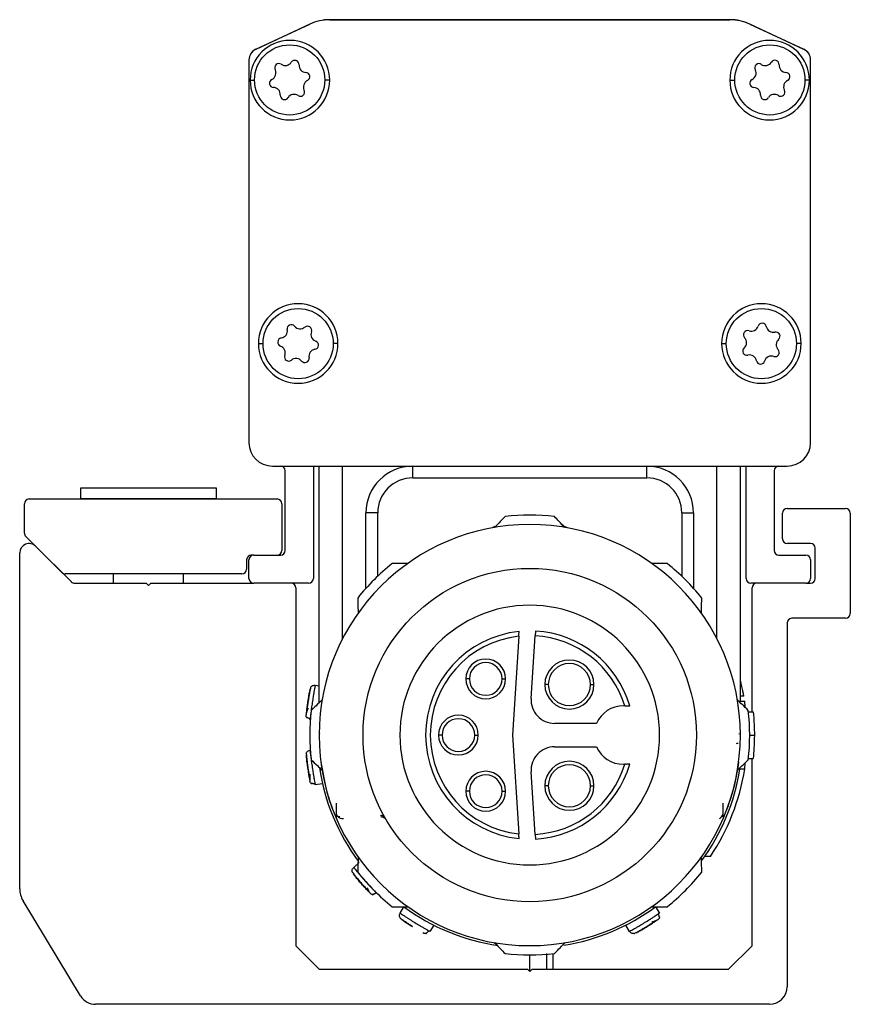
# Model space of a CAD drawing. Header units: millimetres. Extents: x -741 to 2698, y 394 to 730.
# Tile 14 of 16: x 1169 to 1205, y 539 to 581. Entities that reach past the tile are written whole.
import ezdxf

# ---------------------------------------------------------------- set-up
doc = ezdxf.new("R2010")
doc.units = ezdxf.units.MM

# ---------------------------------------------------------------- blocks, each defined once
blk = doc.blocks.new('Drawing View5')
at = {"color": 7, "linetype": 'Continuous', "lineweight": 25}
for p, q in [((-4.435, 35.552), (-2.126, 36.628)), ((-2.125, 36.627), (-4.434, 35.549)), ((-1.281, 36.816), (15.832, 36.816)), ((15.833, 36.814), (-1.279, 36.814)), ((18.988, 35.549), (16.679, 36.627)), ((16.68, 36.628), (18.988, 35.552)), ((-4.723, 35.096), (-4.723, 18.734)), ((19.277, 18.734), (19.277, 35.096)), ((-4.673, 34.234), (-4.485, 34.234)), ((-1.273, 34.234), (-1.485, 34.234)), ((15.827, 34.234), (16.039, 34.234)), ((19.227, 34.234), (19.039, 34.234)), ((-4.323, 22.974), (-4.123, 22.974)), ((-0.923, 22.974), (-1.123, 22.974)), ((15.477, 22.974), (15.677, 22.974)), ((18.877, 22.974), (18.677, 22.974)), ((-3.723, 17.734), (18.277, 17.734)), ((-1.973, 17.734), (-1.973, 12.929)), ((-1.723, 7.618), (-1.723, 17.734)), ((-0.723, 10.361), (-0.723, 17.734)), ((2.277, 17.234), (2.277, 17.734)), ((12.277, 17.234), (12.277, 17.734)), ((15.277, 10.361), (15.277, 17.734)), ((16.277, 7.688), (16.277, 17.734)), ((16.527, 12.929), (16.527, 17.734)), ((-3.173, 14.129), (-3.173, 17.534)), ((17.727, 17.534), (17.727, 14.129)), ((2.277, 17.234), (12.277, 17.234)), ((-11.928, 16.791), (-11.928, 16.336)), ((-6.118, 16.791), (-11.928, 16.791)), ((-6.118, 16.336), (-6.118, 16.791)), ((-14.323, 14.87), (-14.323, 16.129)), ((-14.123, 16.329), (-3.523, 16.329)), ((-11.928, 16.336), (-11.922, 16.329)), ((-6.118, 16.336), (-11.928, 16.336)), ((-6.124, 16.329), (-6.118, 16.336)), ((-3.323, 16.129), (-3.323, 14.129)), ((0.777, 15.734), (0.277, 15.734)), ((0.277, 12.511), (0.277, 15.734)), ((0.777, 13.028), (0.777, 15.734)), ((13.777, 15.734), (14.277, 15.734)), ((13.777, 15.734), (13.777, 13.028)), ((14.277, 15.734), (14.277, 12.511)), ((18.078, 14.629), (18.078, 15.729)), ((18.278, 15.929), (20.777, 15.929)), ((20.977, 15.729), (20.977, 11.429)), ((8.886, 15.093), (8.666, 15.197)), ((5.783, 15.149), (5.668, 15.093)), ((-12.718, 13.188), (-14.264, 14.728)), ((19.277, 14.429), (18.278, 14.429)), ((-14.523, -0.328), (-14.523, 14.023)), ((-13.841, 14.306), (-12.316, 12.788)), ((-4.523, 13.929), (-4.624, 13.929)), ((-4.523, 13.929), (-3.373, 13.929)), ((17.927, 13.929), (19.077, 13.929)), ((19.477, 12.929), (19.477, 14.229)), ((-4.824, 13.731), (-4.826, 13.328)), ((-4.723, 12.929), (-4.723, 13.729)), ((19.277, 13.729), (19.277, 12.929)), ((-5.026, 13.129), (-12.577, 13.129)), ((-10.523, 13.129), (-10.523, 12.729)), ((-7.523, 12.729), (-7.523, 13.129)), ((-12.175, 12.729), (-9.123, 12.729)), ((-9.123, 12.729), (-9.023, 12.629)), ((-9.023, 12.629), (-8.923, 12.729)), ((-8.923, 12.729), (-4.523, 12.729)), ((-2.173, 12.729), (-4.523, 12.729)), ((19.077, 12.729), (16.727, 12.729)), ((19.077, 12.729), (19.277, 12.729)), ((-2.723, 12.529), (-2.723, -2.771)), ((16.777, 7.238), (16.777, 12.529)), ((18.277, 11.029), (18.277, -4.521)), ((20.777, 11.229), (18.477, 11.229)), ((6.808, 10.462), (6.533, 6.238)), ((7.336, 7.803), (7.511, 10.481)), ((4.695, 8.638), (4.545, 8.638)), ((6.095, 8.638), (6.245, 8.638)), ((-1.893, 8.366), (-1.723, 8.341)), ((8.07, 8.396), (7.92, 8.396)), ((9.87, 8.396), (10.02, 8.396)), ((16.204, 7.688), (16.463, 7.688)), ((16.427, 7.902), (16.277, 7.902)), ((16.484, 7.421), (16.463, 7.688)), ((11.339, 7.488), (11.277, 7.488)), ((16.624, 7.238), (16.825, 7.238)), ((-2.101, 6.881), (-2.115, 6.883)), ((10.131, 6.738), (8.334, 6.738)), ((-1.722, 6.299), (-1.694, 6.288)), ((3.527, 6.238), (3.377, 6.238)), ((4.927, 6.238), (5.077, 6.238)), ((6.533, 6.238), (6.808, 2.014)), ((16.211, 6.284), (16.276, 6.299)), ((16.677, 6.238), (16.877, 6.238)), ((-2.115, 5.592), (-2.101, 5.594)), ((8.334, 5.738), (10.131, 5.738)), ((16.463, 4.788), (16.484, 5.054)), ((16.624, 5.238), (16.825, 5.238)), ((16.777, -2.771), (16.777, 5.238)), ((7.511, 1.994), (7.336, 4.673)), ((11.277, 4.988), (11.339, 4.988)), ((16.204, 4.788), (16.463, 4.788)), ((-1.582, 4.155), (-1.893, 4.109)), ((4.695, 3.838), (4.545, 3.838)), ((6.095, 3.838), (6.245, 3.838)), ((8.07, 4.071), (7.92, 4.071)), ((9.87, 4.071), (10.02, 4.071)), ((-0.983, 2.749), (-0.983, 3.329)), ((15.536, 2.747), (15.536, 3.334)), ((-0.973, 2.832), (-0.973, 2.745)), ((1.005, 2.787), (0.91, 2.804)), ((15.528, 2.746), (15.527, 2.752)), ((14.998, 1.053), (14.756, 1.053)), ((-0.247, 0.58), (-0.011, 0.789)), ((-0.309, 0.395), (-0.308, 0.375)), ((-11.918, -4.909), (-14.378, -0.846)), ((1.734, -1.372), (1.899, -1.103)), ((12.655, -1.103), (12.82, -1.372)), ((3.178, -1.887), (3.013, -2.155)), ((11.541, -2.155), (11.376, -1.887)), ((2.711, -2.207), (2.749, -2.227)), ((-2.723, -2.771), (-1.723, -3.771)), ((15.777, -3.771), (16.777, -2.771)), ((7.277, -3.871), (7.277, -3.162)), ((7.99, -3.103), (7.989, -3.771)), ((8.277, -3.771), (8.277, -3.103)), ((-1.723, -3.771), (7.177, -3.771)), ((7.177, -3.771), (7.277, -3.871)), ((7.277, -3.871), (7.377, -3.771)), ((7.377, -3.771), (15.777, -3.771)), ((17.527, -5.271), (-11.277, -5.271))]:
    blk.add_line(p, q, dxfattribs=at)
for centre, radius in [((-2.985, 34.241), 1.5), ((17.539, 34.241), 1.5), ((-2.623, 22.969), 1.5), ((17.177, 22.969), 1.5), ((7.277, 6.238), 7.125)]:
    blk.add_circle(centre, radius, dxfattribs=at)
for centre, radius, start, end in [((-1.28, 34.816), 2, 90.0475, 115.0291), ((-1.279, 34.814), 2, 90, 115.0169), ((15.834, 34.816), 2, 64.9745, 90.0475), ((15.833, 34.814), 2, 64.9831, 90), ((-2.973, 34.234), 1.7, 0, 180), ((17.527, 34.234), 1.7, 0, 180), ((-4.223, 35.099), 0.5, 115.0691, 180.0754), ((-4.223, 35.096), 0.5, 115.0169, 180), ((18.777, 35.099), 0.5, 359.9383, 65.063), ((18.777, 35.096), 0.5, 0, 64.9831), ((-3.446, 34.761), 0.179, 55.7718, 207.2906), ((-3.173, 35.163), 0.306, 235.7718, 327.2906), ((-2.764, 34.9), 0.179, 355.7718, 147.2906), ((17.074, 34.759), 0.179, 56.1255, 207.6442), ((17.345, 35.162), 0.306, 236.1255, 327.6442), ((17.755, 34.902), 0.179, 356.1255, 147.6442), ((-3.877, 34.539), 0.306, 295.7718, 27.2906), ((-2.28, 34.865), 0.306, 175.7718, 267.2906), ((-2.303, 34.38), 0.179, 295.7718, 87.2906), ((16.644, 34.533), 0.306, 296.1255, 27.6442), ((18.239, 34.869), 0.306, 176.1255, 267.6442), ((18.219, 34.384), 0.179, 296.1255, 87.6442), ((-2.973, 34.234), 1.7, 180, 0), ((-3.666, 34.101), 0.179, 115.7718, 267.2906), ((-2.092, 33.942), 0.306, 115.7718, 207.2906), ((17.527, 34.234), 1.7, 180, 0), ((16.858, 34.097), 0.179, 116.1255, 267.6442), ((18.433, 33.948), 0.306, 116.1255, 207.6442), ((-3.689, 33.616), 0.306, 355.7718, 87.2906), ((-2.523, 33.72), 0.179, 235.7718, 27.2906), ((16.838, 33.612), 0.306, 356.1255, 87.6442), ((18.003, 33.723), 0.179, 236.1255, 27.6442), ((-3.205, 33.581), 0.179, 175.7718, 327.2906), ((-2.797, 33.318), 0.306, 55.7718, 147.2906), ((17.322, 33.579), 0.179, 176.1255, 327.6442), ((17.733, 33.319), 0.306, 56.1255, 147.6442), ((-2.623, 22.974), 1.7, 0, 180), ((17.177, 22.974), 1.7, 0, 180), ((-3.39, 23.515), 0.306, 278.8487, 10.3674), ((-2.913, 23.602), 0.179, 38.8487, 190.3674), ((-2.535, 23.907), 0.306, 218.8487, 310.3674), ((-2.22, 23.537), 0.179, 338.8487, 130.3674), ((16.746, 23.806), 0.306, 251.4827, 343.0014), ((17.21, 23.664), 0.179, 11.4827, 163.0014), ((17.686, 23.761), 0.306, 191.4827, 283.0014), ((-3.316, 23.035), 0.179, 98.8487, 250.3674), ((-1.767, 23.361), 0.306, 158.8487, 250.3674), ((16.592, 23.346), 0.179, 71.4827, 223.0014), ((16.237, 23.015), 0.306, 311.4827, 43.0014), ((17.796, 23.288), 0.179, 311.4827, 103.0014), ((18.117, 22.924), 0.306, 131.4827, 223.0014), ((-2.623, 22.974), 1.7, 180, 0), ((-3.479, 22.578), 0.306, 338.8487, 70.3674), ((-1.93, 22.904), 0.179, 278.8487, 70.3674), ((17.177, 22.974), 1.7, 180, 0), ((16.558, 22.651), 0.179, 131.4827, 283.0014), ((-3.026, 22.402), 0.179, 158.8487, 310.3674), ((-2.711, 22.032), 0.306, 38.8487, 130.3674), ((-2.333, 22.337), 0.179, 218.8487, 10.3674), ((-1.856, 22.424), 0.306, 98.8487, 190.3674), ((16.668, 22.178), 0.306, 11.4827, 103.0014), ((17.608, 22.133), 0.306, 71.4827, 163.0014), ((17.762, 22.593), 0.179, 251.4827, 43.0014), ((17.144, 22.275), 0.179, 191.4827, 343.0014), ((-3.723, 18.734), 1, 180, 270), ((18.277, 18.734), 1, 270, 0), ((-3.373, 17.534), 0.2, 0, 90), ((2.277, 15.734), 2, 90, 180), ((12.277, 15.734), 2, 0, 90), ((17.927, 17.534), 0.2, 90, 180), ((2.277, 15.734), 1.5, 90, 180), ((12.277, 15.734), 1.5, 0, 90), ((-14.123, 16.129), 0.2, 90, 180), ((-3.523, 16.129), 0.2, 0, 90), ((7.277, 6.238), 9.4, 83.5425, 96.4574), ((18.278, 15.729), 0.2, 90, 180), ((20.777, 15.729), 0.2, 0, 90), ((7.277, 6.238), 9, 360, 180), ((-14.123, 14.87), 0.2, 180, 225.1103), ((-14.123, 14.023), 0.4, 45.1103, 180), ((18.278, 14.629), 0.2, 180, 270), ((19.277, 14.229), 0.2, 0, 90), ((-4.624, 13.729), 0.2, 90, 179.6282), ((-4.523, 13.729), 0.2, 90, 180), ((-3.523, 14.129), 0.2, 270, 0), ((-3.373, 14.129), 0.2, 270, 0), ((17.927, 14.129), 0.2, 180, 270), ((19.077, 13.729), 0.2, 0, 90), ((7.277, 6.238), 9.4, 128.7042, 141.4574), ((7.277, 6.238), 9.4, 38.5426, 51.2957), ((-12.577, 13.329), 0.2, 225.1103, 270), ((-5.026, 13.329), 0.2, 270, 359.6282), ((-12.175, 12.929), 0.2, 225.1103, 270), ((-4.523, 12.929), 0.2, 180, 270), ((-2.923, 12.529), 0.2, 0, 90), ((-2.173, 12.929), 0.2, 270, 0), ((16.727, 12.929), 0.2, 180, 270), ((16.977, 12.529), 0.2, 90, 180), ((19.077, 12.929), 0.2, 270, 0), ((19.277, 12.929), 0.2, 270, 0), ((7.277, 6.238), 5.55, 0, 180), ((20.777, 11.429), 0.2, 270, 0), ((18.477, 11.029), 0.2, 90, 180), ((7.277, 6.238), 4.45, 95.8809, 264.1191), ((7.277, 6.238), 4.45, 16.3139, 86.8232), ((7.277, 6.238), 4.25, 96.3377, 263.6623), ((7.277, 6.238), 4.25, 17.1046, 86.8491), ((5.395, 8.638), 0.85, 0, 180), ((5.395, 8.638), 0.7, 360, 180), ((8.97, 8.396), 1.05, 0, 180), ((8.97, 8.396), 0.9, 360, 180), ((5.395, 8.638), 0.85, 180, 0), ((5.395, 8.638), 0.7, 180, 360), ((8.97, 8.396), 1.05, 180, 0), ((8.97, 8.396), 0.9, 180, 360), ((8.334, 7.738), 1, 176.2717, 270), ((7.277, 6.238), 9.4, 173.5426, 186.4574), ((11.277, 6.238), 1.25, 90, 156.4218), ((7.277, 6.238), 9.4, 353.5426, 6.4574), ((4.227, 6.238), 0.85, 0, 180), ((4.227, 6.238), 0.7, 360, 180), ((7.277, 6.238), 9, 180, 360), ((7.277, 6.238), 5.55, 180, 0), ((4.227, 6.238), 0.85, 180, 0), ((4.227, 6.238), 0.7, 180, 360), ((8.334, 4.738), 1, 90, 183.7283), ((11.277, 6.238), 1.25, 203.5782, 270), ((8.97, 4.071), 1.05, 0, 180), ((7.277, 6.238), 9.1, 188.7936, 216.4654), ((5.395, 3.838), 0.85, 0, 180), ((7.277, 6.238), 4.25, 273.1509, 342.8954), ((7.277, 6.238), 4.45, 273.1768, 343.6861), ((8.97, 4.071), 0.9, 360, 180), ((7.277, 6.238), 9.1, 323.7933, 350.8314), ((7.277, 6.238), 9.3, 326.1197, 351.0302), ((5.395, 3.838), 0.7, 360, 180), ((5.395, 3.838), 0.85, 180, 0), ((5.395, 3.838), 0.7, 180, 360), ((8.97, 4.071), 1.05, 180, 0), ((8.97, 4.071), 0.9, 180, 360), ((-0.826, 3.066), 0.315, 237.0322, 266.6029), ((15.267, 2.927), 0.277, 295.0421, 339.6875), ((7.277, 6.238), 9.4, 218.5426, 231.2957), ((7.277, 6.238), 9.4, 308.7042, 321.4574), ((-13.523, -0.328), 1, 180, 211.1918), ((7.277, 6.238), 9.1, 233.7725, 261.4636), ((7.277, 6.238), 9.1, 279.2423, 306.2275), ((7.277, 6.238), 9.4, 263.5426, 276.4574), ((17.527, -4.521), 0.75, 270, 0), ((-11.277, -4.521), 0.75, 211.1918, 270)]:
    blk.add_arc(centre, radius, start, end, dxfattribs=at)
for points, knots in [([(6.22, 15.578), (6.137, 15.491), (5.99, 15.336), (5.842, 15.18), (5.777, 15.112)], [0, 0, 0, 0, 0.566189, 1, 1, 1, 1]), ([(8.777, 15.112), (8.695, 15.198), (8.546, 15.355), (8.4, 15.509), (8.334, 15.578)], [0, 0, 0, 0, 0.553792, 1, 1, 1, 1]), ([(2.063, 13.573), (1.939, 13.573), (1.717, 13.573), (1.497, 13.573), (1.399, 13.573)], [0, 0, 0, 0, 0.553742, 1, 1, 1, 1]), ([(13.155, 13.573), (13.03, 13.573), (12.811, 13.573), (12.588, 13.573), (12.491, 13.573)], [0, 0, 0, 0, 0.566235, 1, 1, 1, 1]), ([(-0.075, 12.095), (-0.072, 11.974), (-0.067, 11.761), (-0.061, 11.546), (-0.059, 11.452)], [0, 0, 0, 0, 0.566189, 1, 1, 1, 1]), ([(14.613, 11.452), (14.616, 11.571), (14.621, 11.787), (14.627, 12), (14.629, 12.095)], [0, 0, 0, 0, 0.553792, 1, 1, 1, 1]), ([(6.808, 10.462), (6.809, 10.477), (6.811, 10.507), (6.814, 10.557), (6.817, 10.6), (6.819, 10.632), (6.821, 10.657), (6.821, 10.661), (6.821, 10.664)], [0, 0, 0, 0, 0.149208, 0.283246, 0.504931, 0.633064, 0.758406, 1, 1, 1, 1]), ([(7.524, 10.681), (7.523, 10.678), (7.523, 10.672), (7.52, 10.626), (7.515, 10.56), (7.512, 10.507), (7.511, 10.481)], [0, 0, 0, 0, 0.25, 0.5, 0.75, 1, 1, 1, 1]), ([(16.427, 7.902), (16.425, 7.912), (16.421, 7.933), (16.392, 8.088), (16.351, 8.276), (16.311, 8.447), (16.288, 8.538), (16.277, 8.58)], [0, 0, 0, 0, 0.247609, 0.494255, 0.744335, 0.880708, 1, 1, 1, 1]), ([(-2.118, 8.21), (-2.12, 8.201), (-2.124, 8.185), (-2.15, 8.056), (-2.183, 7.874), (-2.218, 7.657), (-2.248, 7.439), (-2.269, 7.255), (-2.282, 7.124), (-2.284, 7.107), (-2.284, 7.099)], [0, 0, 0, 0, 0.124111, 0.248737, 0.374114, 0.500001, 0.625889, 0.751266, 0.875894, 1, 1, 1, 1]), ([(-2.085, 8.285), (-2.086, 8.279), (-2.089, 8.268), (-2.107, 8.184), (-2.133, 8.059), (-2.163, 7.898), (-2.186, 7.768), (-2.196, 7.698), (-2.197, 7.688)], [0, 0, 0, 0, 0.19379, 0.387582, 0.581716, 0.776216, 0.970918, 1, 1, 1, 1]), ([(-2.085, 8.285), (-2.086, 8.279), (-2.089, 8.268), (-2.107, 8.184), (-2.133, 8.058), (-2.158, 7.927), (-2.173, 7.837), (-2.178, 7.808)], [0, 0, 0, 0, 0.222461, 0.444924, 0.667778, 0.891055, 1, 1, 1, 1]), ([(-1.893, 8.366), (-1.895, 8.358), (-1.897, 8.345), (-1.914, 8.259), (-1.933, 8.156), (-1.956, 8.023), (-1.985, 7.847), (-2.02, 7.628), (-2.051, 7.408), (-2.074, 7.231), (-2.091, 7.098), (-2.102, 6.997), (-2.107, 6.958), (-2.108, 6.943)], [0, 0, 0, 0, 0.123132, 0.199499, 0.285572, 0.371673, 0.448033, 0.571038, 0.694311, 0.770778, 0.856969, 0.943377, 1, 1, 1, 1]), ([(-2.084, 8.284), (-2.07, 8.302), (-2.039, 8.338), (-1.969, 8.369), (-1.918, 8.367), (-1.893, 8.366)], [0, 0, 0, 0, 0.311526, 0.655763, 1, 1, 1, 1]), ([(-2.197, 7.688), (-2.205, 7.636), (-2.223, 7.522), (-2.244, 7.352), (-2.254, 7.257), (-2.26, 7.21)], [0, 0, 0, 0, 0.299365, 0.650411, 1, 1, 1, 1]), ([(-1.597, 7.738), (-1.684, 7.655), (-1.84, 7.507), (-1.995, 7.36), (-2.063, 7.295)], [0, 0, 0, 0, 0.553792, 1, 1, 1, 1]), ([(16.617, 7.295), (16.53, 7.378), (16.376, 7.524), (16.219, 7.673), (16.151, 7.738)], [0, 0, 0, 0, 0.566189, 1, 1, 1, 1]), ([(-2.196, 7.381), (-2.209, 7.347), (-2.235, 7.28), (-2.261, 7.208), (-2.277, 7.16), (-2.279, 7.148), (-2.28, 7.143)], [0, 0, 0, 0, 0.271063, 0.528955, 0.772092, 1, 1, 1, 1]), ([(11.339, 7.488), (11.355, 7.488), (11.386, 7.488), (11.439, 7.488), (11.493, 7.487), (11.539, 7.488), (11.545, 7.488), (11.548, 7.488)], [0, 0, 0, 0, 0.153246, 0.290631, 0.516934, 0.764383, 1, 1, 1, 1]), ([(16.825, 7.238), (16.842, 7.051), (16.872, 6.718), (16.875, 6.384), (16.877, 6.238)], [0, 0, 0, 0, 0.5599883, 1, 1, 1, 1]), ([(-2.266, 7.002), (-2.27, 7.009), (-2.286, 7.038), (-2.285, 7.073), (-2.284, 7.099)], [0, 0, 0, 0, 0.2475992, 1, 1, 1, 1]), ([(-2.268, 7), (-2.263, 6.992), (-2.253, 6.976), (-2.238, 6.988), (-2.231, 6.994)], [0, 0, 0, 0, 0.552865, 1, 1, 1, 1]), ([(-2.268, 6.999), (-2.263, 6.991), (-2.253, 6.976), (-2.238, 6.988), (-2.231, 6.993)], [0, 0, 0, 0, 0.5565559, 1, 1, 1, 1]), ([(-2.234, 7.006), (-2.225, 6.996), (-2.206, 6.978), (-2.171, 6.958), (-2.134, 6.944), (-2.109, 6.94), (-2.097, 6.939)], [0, 0, 0, 0, 0.263005, 0.5204222, 0.7673362, 1, 1, 1, 1]), ([(-2.108, 6.943), (-2.109, 6.937), (-2.114, 6.893), (-2.114, 6.888), (-2.115, 6.883)], [0, 0, 0, 0, 0.139413, 1, 1, 1, 1]), ([(-2.115, 6.883), (-2.114, 6.888), (-2.114, 6.893), (-2.109, 6.937), (-2.108, 6.943)], [0, 0, 0, 0, 0.859949, 1, 1, 1, 1]), ([(16.877, 6.238), (16.874, 6.051), (16.869, 5.717), (16.838, 5.384), (16.825, 5.238)], [0, 0, 0, 0, 0.559989, 1, 1, 1, 1]), ([(-2.274, 5.458), (-2.265, 5.479), (-2.246, 5.523), (-2.188, 5.573), (-2.139, 5.586), (-2.115, 5.592)], [0, 0, 0, 0, 0.3115262, 0.6557631, 1, 1, 1, 1]), ([(-2.115, 5.592), (-2.114, 5.584), (-2.113, 5.571), (-2.103, 5.484), (-2.091, 5.379), (-2.074, 5.245), (-2.051, 5.069), (-2.021, 4.849), (-1.986, 4.629), (-1.956, 4.454), (-1.933, 4.321), (-1.915, 4.221), (-1.907, 4.183), (-1.905, 4.168)], [0, 0, 0, 0, 0.123132, 0.199499, 0.285572, 0.371673, 0.448033, 0.571038, 0.694311, 0.770778, 0.856969, 0.943377, 1, 1, 1, 1]), ([(16.183, 5.882), (16.179, 5.879), (16.171, 5.873), (16.125, 5.87), (16.105, 5.868)], [0, 0, 0, 0, 0.563454, 1, 1, 1, 1]), ([(-2.284, 5.377), (-2.284, 5.368), (-2.282, 5.351), (-2.269, 5.221), (-2.248, 5.036), (-2.218, 4.818), (-2.183, 4.601), (-2.15, 4.419), (-2.124, 4.291), (-2.12, 4.274), (-2.118, 4.265)], [0, 0, 0, 0, 0.1241105, 0.2487374, 0.374114, 0.5000014, 0.6258894, 0.7512656, 0.8758944, 1, 1, 1, 1]), ([(-2.275, 5.458), (-2.274, 5.453), (-2.274, 5.441), (-2.267, 5.355), (-2.254, 5.228), (-2.236, 5.065), (-2.22, 4.935), (-2.209, 4.864), (-2.207, 4.855)], [0, 0, 0, 0, 0.1937902, 0.3875823, 0.5817156, 0.7762165, 0.9709184, 1, 1, 1, 1]), ([(-2.063, 5.18), (-1.976, 5.097), (-1.822, 4.951), (-1.665, 4.802), (-1.597, 4.738)], [0, 0, 0, 0, 0.5661892, 1, 1, 1, 1]), ([(-1.651, 5.098), (-1.581, 4.684), (-1.441, 3.848), (-1.228, 3.285), (-1.121, 3.001)], [0, 0, 0, 0, 0.496441, 1, 1, 1, 1]), ([(16.205, 5.098), (16.133, 4.684), (15.989, 3.85), (15.78, 3.285), (15.675, 3.001)], [0, 0, 0, 0, 0.496428, 1, 1, 1, 1]), ([(16.151, 4.738), (16.238, 4.82), (16.394, 4.969), (16.549, 5.115), (16.617, 5.18)], [0, 0, 0, 0, 0.553792, 1, 1, 1, 1]), ([(-2.207, 4.855), (-2.2, 4.802), (-2.183, 4.688), (-2.154, 4.52), (-2.136, 4.426), (-2.127, 4.379)], [0, 0, 0, 0, 0.299365, 0.650411, 1, 1, 1, 1]), ([(11.548, 4.988), (11.545, 4.988), (11.539, 4.987), (11.494, 4.988), (11.439, 4.987), (11.387, 4.987), (11.355, 4.988), (11.339, 4.988)], [0, 0, 0, 0, 0.234483, 0.480542, 0.707812, 0.845903, 1, 1, 1, 1]), ([(-2.116, 4.562), (-2.119, 4.525), (-2.124, 4.453), (-2.128, 4.377), (-2.129, 4.326), (-2.128, 4.315), (-2.127, 4.309)], [0, 0, 0, 0, 0.271063, 0.528955, 0.772092, 1, 1, 1, 1]), ([(-2.072, 4.178), (-2.078, 4.184), (-2.103, 4.207), (-2.112, 4.24), (-2.118, 4.265)], [0, 0, 0, 0, 0.2476, 1, 1, 1, 1]), ([(-2.074, 4.176), (-2.067, 4.17), (-2.053, 4.158), (-2.042, 4.174), (-2.037, 4.181)], [0, 0, 0, 0, 0.552865, 1, 1, 1, 1]), ([(-2.074, 4.175), (-2.066, 4.169), (-2.052, 4.157), (-2.041, 4.173), (-2.036, 4.18)], [0, 0, 0, 0, 0.5565561, 1, 1, 1, 1]), ([(-2.043, 4.192), (-2.031, 4.185), (-2.008, 4.173), (-1.969, 4.164), (-1.93, 4.161), (-1.904, 4.165), (-1.892, 4.167)], [0, 0, 0, 0, 0.263005, 0.520422, 0.767336, 1, 1, 1, 1]), ([(-1.905, 4.168), (-1.903, 4.162), (-1.895, 4.119), (-1.894, 4.113), (-1.893, 4.109)], [0, 0, 0, 0, 0.139413, 1, 1, 1, 1]), ([(-1.893, 4.109), (-1.894, 4.113), (-1.895, 4.119), (-1.903, 4.162), (-1.905, 4.168)], [0, 0, 0, 0, 0.859949, 1, 1, 1, 1]), ([(-0.983, 2.749), (-0.981, 2.747), (-0.977, 2.742), (-0.975, 2.744), (-0.974, 2.745)], [0, 0, 0, 0, 0.499272, 1, 1, 1, 1]), ([(-0.686, 2.653), (-0.728, 2.655), (-0.795, 2.659), (-0.885, 2.707), (-0.939, 2.763), (-0.957, 2.794), (-0.963, 2.806), (-0.969, 2.819), (-0.972, 2.827), (-0.973, 2.832)], [0, 0, 0, 0, 0.552163, 0.878315, 0.957936, 0.970472, 0.980914, 0.990296, 1, 1, 1, 1]), ([(0.892, 2.801), (0.91, 2.805), (0.953, 2.815), (0.986, 2.797), (1.005, 2.787)], [0, 0, 0, 0, 0.439628, 1, 1, 1, 1]), ([(0.91, 2.804), (0.922, 2.806), (0.958, 2.813), (0.986, 2.797), (1.005, 2.787)], [0, 0, 0, 0, 0.34338, 1, 1, 1, 1]), ([(1.07, 2.676), (1.069, 2.677), (1.058, 2.692), (1.026, 2.712), (0.979, 2.734), (0.944, 2.736), (0.926, 2.738)], [0, 0, 0, 0, 0.0256555, 0.350437, 0.6752185, 1, 1, 1, 1]), ([(15.519, 2.815), (15.519, 2.817), (15.52, 2.819), (15.522, 2.824), (15.524, 2.834), (15.525, 2.838), (15.525, 2.841)], [0, 0, 0, 0, 0.070853, 0.152897, 0.362347, 1, 1, 1, 1]), ([(15.528, 2.746), (15.529, 2.745), (15.53, 2.742), (15.534, 2.745), (15.536, 2.747)], [0, 0, 0, 0, 0.5006004, 1, 1, 1, 1]), ([(6.821, 1.811), (6.821, 1.814), (6.82, 1.82), (6.818, 1.864), (6.814, 1.917), (6.811, 1.968), (6.809, 1.998), (6.808, 2.014)], [0, 0, 0, 0, 0.240754, 0.492009, 0.714933, 0.849811, 1, 1, 1, 1]), ([(7.511, 1.994), (7.512, 1.968), (7.515, 1.916), (7.52, 1.85), (7.523, 1.803), (7.523, 1.797), (7.524, 1.794)], [0, 0, 0, 0, 0.25, 0.5, 0.75, 1, 1, 1, 1]), ([(-0.059, 1.023), (-0.062, 0.904), (-0.067, 0.688), (-0.073, 0.475), (-0.075, 0.38)], [0, 0, 0, 0, 0.553792, 1, 1, 1, 1]), ([(14.629, 0.38), (14.626, 0.501), (14.621, 0.714), (14.615, 0.93), (14.613, 1.023)], [0, 0, 0, 0, 0.566189, 1, 1, 1, 1]), ([(-0.307, 0.38), (-0.311, 0.403), (-0.319, 0.451), (-0.298, 0.524), (-0.264, 0.562), (-0.247, 0.58)], [0, 0, 0, 0, 0.314168, 0.657084, 1, 1, 1, 1]), ([(-0.247, 0.58), (-0.242, 0.574), (-0.234, 0.563), (-0.178, 0.495), (-0.111, 0.414), (-0.024, 0.311), (0.091, 0.176), (0.236, 0.008), (0.385, -0.157), (0.506, -0.288), (0.597, -0.386), (0.667, -0.46), (0.694, -0.488), (0.705, -0.5)], [0, 0, 0, 0, 0.124902, 0.200823, 0.285556, 0.371621, 0.447965, 0.571005, 0.69406, 0.770572, 0.856911, 0.942483, 1, 1, 1, 1]), ([(-0.308, 0.38), (-0.305, 0.376), (-0.298, 0.366), (-0.246, 0.298), (-0.166, 0.198), (-0.08, 0.093), (-0.02, 0.024), (0, 0)], [0, 0, 0, 0, 0.221491, 0.442997, 0.664905, 0.887247, 1, 1, 1, 1]), ([(0.471, -0.533), (0.466, -0.528), (0.456, -0.517), (0.366, -0.426), (0.24, -0.293), (0.092, -0.13), (-0.053, 0.038), (-0.174, 0.183), (-0.256, 0.286), (-0.267, 0.3), (-0.272, 0.307)], [0, 0, 0, 0, 0.120506, 0.244024, 0.369966, 0.495563, 0.623129, 0.749761, 0.875999, 1, 1, 1, 1]), ([(0, 0), (0.019, -0.023), (0.077, -0.091), (0.182, -0.209), (0.304, -0.34), (0.37, -0.409), (0.403, -0.444)], [0, 0, 0, 0, 0.141698, 0.428685, 0.71493, 1, 1, 1, 1]), ([(0.313, -0.286), (0.331, -0.318), (0.365, -0.381), (0.403, -0.447), (0.43, -0.489), (0.437, -0.497), (0.44, -0.501)], [0, 0, 0, 0, 0.271264, 0.529222, 0.772285, 1, 1, 1, 1]), ([(0.559, -0.581), (0.55, -0.579), (0.517, -0.573), (0.491, -0.55), (0.471, -0.533)], [0, 0, 0, 0, 0.2584303, 1, 1, 1, 1]), ([(0.558, -0.585), (0.568, -0.587), (0.586, -0.589), (0.587, -0.57), (0.587, -0.561)], [0, 0, 0, 0, 0.554486, 1, 1, 1, 1]), ([(0.575, -0.556), (0.588, -0.554), (0.615, -0.552), (0.653, -0.538), (0.687, -0.519), (0.706, -0.502), (0.715, -0.494)], [0, 0, 0, 0, 0.263122, 0.520611, 0.767496, 1, 1, 1, 1]), ([(0.705, -0.5), (0.709, -0.504), (0.739, -0.536), (0.743, -0.54), (0.747, -0.543)], [0, 0, 0, 0, 0.131295, 1, 1, 1, 1]), ([(1.399, -1.098), (1.523, -1.098), (1.743, -1.098), (1.966, -1.098), (2.063, -1.098)], [0, 0, 0, 0, 0.566235, 1, 1, 1, 1]), ([(12.491, -1.098), (12.615, -1.098), (12.837, -1.098), (13.057, -1.098), (13.155, -1.098)], [0, 0, 0, 0, 0.553742, 1, 1, 1, 1]), ([(1.735, -1.58), (1.725, -1.56), (1.703, -1.517), (1.702, -1.44), (1.724, -1.395), (1.734, -1.372)], [0, 0, 0, 0, 0.311526, 0.655763, 1, 1, 1, 1]), ([(1.734, -1.372), (1.741, -1.376), (1.752, -1.384), (1.825, -1.432), (1.913, -1.49), (2.026, -1.564), (2.176, -1.66), (2.364, -1.778), (2.555, -1.892), (2.709, -1.982), (2.825, -2.049), (2.913, -2.1), (2.947, -2.119), (2.961, -2.126)], [0, 0, 0, 0, 0.123132, 0.199499, 0.285572, 0.371673, 0.448033, 0.571038, 0.694311, 0.770778, 0.856969, 0.943377, 1, 1, 1, 1]), ([(1.734, -1.58), (1.739, -1.584), (1.748, -1.591), (1.818, -1.64), (1.924, -1.713), (2.06, -1.803), (2.171, -1.875), (2.232, -1.912), (2.24, -1.917)], [0, 0, 0, 0, 0.19379, 0.387582, 0.581716, 0.776216, 0.970918, 1, 1, 1, 1]), ([(1.791, -1.64), (1.798, -1.645), (1.812, -1.655), (1.92, -1.729), (2.074, -1.832), (2.199, -1.909), (2.261, -1.948)], [0, 0, 0, 0, 0.24822, 0.497473, 0.748226, 1, 1, 1, 1]), ([(11.541, -2.155), (11.548, -2.152), (11.559, -2.145), (11.636, -2.102), (11.727, -2.05), (11.845, -1.983), (11.998, -1.893), (12.188, -1.778), (12.377, -1.66), (12.527, -1.565), (12.64, -1.491), (12.724, -1.436), (12.757, -1.414), (12.77, -1.405)], [0, 0, 0, 0, 0.123132, 0.199499, 0.285572, 0.371673, 0.448033, 0.571038, 0.694311, 0.770778, 0.856969, 0.943377, 1, 1, 1, 1]), ([(11.805, -2.227), (11.813, -2.223), (11.828, -2.215), (11.943, -2.153), (12.105, -2.061), (12.293, -1.949), (12.479, -1.831), (12.634, -1.729), (12.742, -1.655), (12.756, -1.645), (12.763, -1.64)], [0, 0, 0, 0, 0.124111, 0.248737, 0.374114, 0.500001, 0.625889, 0.751266, 0.875894, 1, 1, 1, 1]), ([(12.49, -1.754), (12.525, -1.742), (12.593, -1.719), (12.665, -1.693), (12.712, -1.674), (12.722, -1.668), (12.727, -1.666)], [0, 0, 0, 0, 0.271063, 0.528955, 0.772092, 1, 1, 1, 1]), ([(12.825, -1.564), (12.823, -1.571), (12.811, -1.603), (12.784, -1.624), (12.763, -1.64)], [0, 0, 0, 0, 0.2476, 1, 1, 1, 1]), ([(12.802, -1.542), (12.803, -1.529), (12.805, -1.502), (12.798, -1.463), (12.786, -1.426), (12.772, -1.404), (12.765, -1.394)], [0, 0, 0, 0, 0.263005, 0.520422, 0.767336, 1, 1, 1, 1]), ([(12.77, -1.405), (12.775, -1.402), (12.811, -1.378), (12.816, -1.374), (12.82, -1.372)], [0, 0, 0, 0, 0.139413, 1, 1, 1, 1]), ([(12.82, -1.372), (12.816, -1.374), (12.811, -1.378), (12.775, -1.402), (12.77, -1.405)], [0, 0, 0, 0, 0.859949, 1, 1, 1, 1]), ([(12.828, -1.565), (12.831, -1.555), (12.837, -1.538), (12.818, -1.534), (12.809, -1.532)], [0, 0, 0, 0, 0.552865, 1, 1, 1, 1]), ([(12.829, -1.564), (12.832, -1.554), (12.837, -1.537), (12.818, -1.533), (12.81, -1.531)], [0, 0, 0, 0, 0.556557, 1, 1, 1, 1]), ([(11.726, -2.25), (11.732, -2.248), (11.742, -2.243), (11.818, -2.203), (11.931, -2.142), (12.073, -2.061), (12.187, -1.995), (12.248, -1.958), (12.256, -1.953)], [0, 0, 0, 0, 0.19379, 0.387582, 0.581716, 0.776216, 0.970918, 1, 1, 1, 1]), ([(12.256, -1.953), (12.301, -1.925), (12.399, -1.865), (12.543, -1.773), (12.623, -1.719), (12.662, -1.693)], [0, 0, 0, 0, 0.299365, 0.650411, 1, 1, 1, 1]), ([(2.845, -2.248), (2.837, -2.249), (2.803, -2.253), (2.772, -2.238), (2.749, -2.227)], [0, 0, 0, 0, 0.2476017, 1, 1, 1, 1]), ([(2.845, -2.251), (2.855, -2.249), (2.873, -2.247), (2.868, -2.228), (2.866, -2.219)], [0, 0, 0, 0, 0.552866, 1, 1, 1, 1]), ([(2.853, -2.217), (2.866, -2.212), (2.89, -2.202), (2.923, -2.178), (2.95, -2.15), (2.963, -2.128), (2.969, -2.117)], [0, 0, 0, 0, 0.263005, 0.520422, 0.767336, 1, 1, 1, 1]), ([(2.961, -2.126), (2.966, -2.129), (3.004, -2.151), (3.009, -2.153), (3.013, -2.155)], [0, 0, 0, 0, 0.139413, 1, 1, 1, 1]), ([(11.727, -2.249), (11.704, -2.249), (11.656, -2.249), (11.587, -2.215), (11.556, -2.175), (11.541, -2.155)], [0, 0, 0, 0, 0.311526, 0.655763, 1, 1, 1, 1]), ([(5.777, -2.637), (5.859, -2.723), (6.008, -2.88), (6.154, -3.034), (6.22, -3.103)], [0, 0, 0, 0, 0.553792, 1, 1, 1, 1]), ([(8.334, -3.103), (8.417, -3.015), (8.564, -2.861), (8.712, -2.704), (8.777, -2.637)], [0, 0, 0, 0, 0.566189, 1, 1, 1, 1])]:
    blk.add_open_spline(points, degree=3, knots=knots, dxfattribs=at)

msp = doc.modelspace()

# ---------------------------------------------------------------- block references
at = {"color": 7, "linetype": 'Continuous', "lineweight": 25}
msp.add_blockref('Drawing View5', (1184.023, 543.912), dxfattribs=at)

doc.saveas('drawing.dxf')
